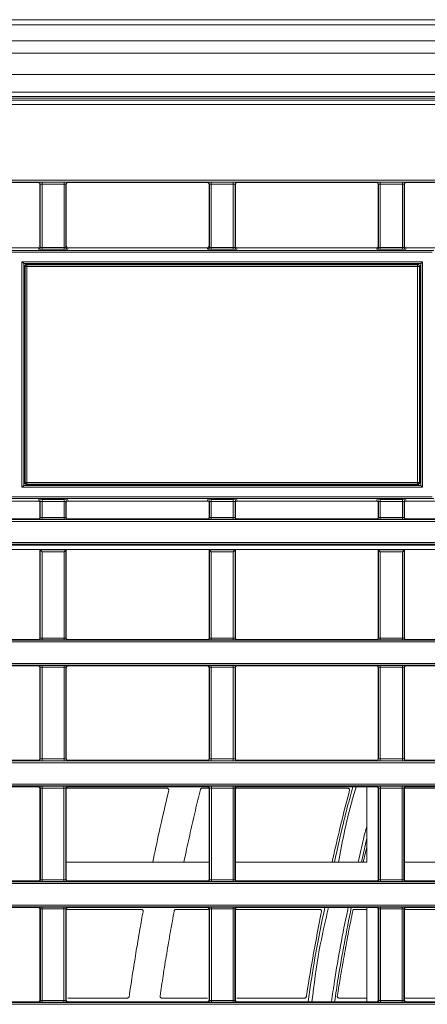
# Model space of a CAD drawing. Header units: millimetres. Extents: x 0 to 1118, y 0 to 864.
# Tile 150 of 256: x 652 to 663, y 114 to 142. Entities that reach past the tile are written whole.
import ezdxf

# ---------------------------------------------------------------- set-up
doc = ezdxf.new("R2010")
doc.units = ezdxf.units.MM

msp = doc.modelspace()

# ---------------------------------------------------------------- linework, layer by layer
at = {"color": 7, "linetype": 'Continuous', "lineweight": 15}
for p, q in [((644.064, 141.748), (767.239, 141.748)), ((767.239, 139.686), (644.064, 139.686)), ((643.337, 139.511), (767.967, 139.511)), ((648.177, 137.101), (652.152, 137.101)), ((652.202, 135.293), (652.202, 137.051)), ((652.952, 137.051), (652.952, 135.293)), ((653.002, 137.101), (656.977, 137.101)), ((657.027, 135.293), (657.027, 137.051)), ((657.777, 137.051), (657.777, 135.293)), ((657.827, 137.101), (661.802, 137.101)), ((661.852, 135.293), (661.852, 137.051)), ((662.602, 137.051), (662.602, 135.293)), ((662.652, 137.101), (666.627, 137.101)), ((652.152, 135.243), (651.29, 135.243)), ((656.977, 135.243), (653.002, 135.243)), ((661.802, 135.243), (657.827, 135.243)), ((663.513, 135.243), (662.652, 135.243)), ((651.737, 134.795), (651.688, 134.845)), ((651.738, 134.795), (663.066, 134.795)), ((651.738, 128.467), (651.738, 134.795)), ((663.066, 134.795), (663.116, 134.845)), ((663.066, 134.795), (663.066, 128.467)), ((651.688, 128.417), (651.737, 128.467)), ((663.066, 128.467), (651.738, 128.467)), ((663.116, 128.417), (663.066, 128.467)), ((651.29, 128.019), (652.152, 128.019)), ((652.202, 127.559), (652.202, 127.969)), ((652.952, 127.969), (652.952, 127.559)), ((653.002, 128.019), (656.977, 128.019)), ((657.027, 127.559), (657.027, 127.969)), ((657.777, 127.969), (657.777, 127.559)), ((657.827, 128.019), (661.802, 128.019)), ((661.852, 127.559), (661.852, 127.969)), ((662.602, 127.969), (662.602, 127.559)), ((662.652, 128.019), (663.513, 128.019)), ((652.152, 127.509), (648.177, 127.509)), ((656.977, 127.509), (653.002, 127.509)), ((661.802, 127.509), (657.827, 127.509)), ((666.627, 127.509), (662.652, 127.509)), ((707.652, 126.762), (639.577, 126.762)), ((708.026, 126.64), (639.438, 126.64)), ((652.202, 126.634), (648.127, 126.634)), ((652.211, 126.625), (652.202, 126.634)), ((652.202, 124.121), (652.202, 126.634)), ((652.211, 126.625), (652.261, 126.575)), ((652.942, 126.625), (652.892, 126.575)), ((652.952, 126.634), (652.942, 126.625)), ((657.027, 126.634), (652.952, 126.634)), ((652.952, 126.634), (652.952, 124.121)), ((657.036, 126.625), (657.027, 126.634)), ((657.027, 124.121), (657.027, 126.634)), ((657.036, 126.625), (657.086, 126.575)), ((657.767, 126.625), (657.717, 126.575)), ((657.777, 126.634), (657.767, 126.625)), ((661.852, 126.634), (657.777, 126.634)), ((657.777, 126.634), (657.777, 124.121)), ((661.861, 126.625), (661.852, 126.634)), ((661.852, 124.121), (661.852, 126.634)), ((661.861, 126.625), (661.911, 126.575)), ((662.592, 126.625), (662.542, 126.575)), ((662.602, 126.634), (662.592, 126.625)), ((666.677, 126.634), (662.602, 126.634)), ((662.602, 126.634), (662.602, 124.121)), ((646.032, 124.053), (706.802, 124.053)), ((652.152, 124.071), (648.177, 124.071)), ((656.977, 124.071), (653.002, 124.071)), ((661.802, 124.071), (657.827, 124.071)), ((666.627, 124.071), (662.652, 124.071)), ((706.802, 123.339), (646.032, 123.339)), ((648.177, 123.321), (652.152, 123.321)), ((653.002, 123.321), (656.977, 123.321)), ((657.827, 123.321), (661.802, 123.321)), ((662.652, 123.321), (666.627, 123.321)), ((652.202, 120.676), (652.202, 123.271)), ((652.952, 123.271), (652.952, 120.676)), ((657.027, 120.676), (657.027, 123.271)), ((657.777, 123.271), (657.777, 120.676)), ((661.852, 120.676), (661.852, 123.271)), ((662.602, 123.271), (662.602, 120.676)), ((652.152, 120.626), (648.177, 120.626)), ((656.977, 120.626), (653.002, 120.626)), ((661.802, 120.626), (657.827, 120.626)), ((666.627, 120.626), (662.652, 120.626)), ((648.177, 119.869), (652.152, 119.869)), ((652.202, 117.237), (652.202, 119.819)), ((652.952, 119.819), (652.952, 117.237)), ((653.002, 119.869), (656.977, 119.869)), ((657.037, 119.829), (656.827, 119.829)), ((657.027, 117.237), (657.027, 119.819)), ((657.777, 119.819), (657.777, 117.237)), ((657.827, 119.869), (661.802, 119.869)), ((661.527, 117.717), (661.527, 119.869)), ((661.852, 117.237), (661.852, 119.819)), ((662.602, 119.819), (662.602, 117.237)), ((662.652, 119.869), (666.627, 119.869)), ((661.373, 117.717), (661.527, 118.407)), ((652.952, 117.717), (657.027, 117.717)), ((657.777, 117.717), (661.527, 117.717)), ((662.602, 117.717), (666.677, 117.717)), ((652.152, 117.187), (648.177, 117.187)), ((656.977, 117.187), (653.002, 117.187)), ((661.802, 117.187), (657.827, 117.187)), ((666.627, 117.187), (662.652, 117.187)), ((648.177, 116.424), (652.152, 116.424)), ((652.202, 113.792), (652.202, 116.374)), ((652.952, 116.374), (652.952, 113.792)), ((653.002, 116.424), (656.977, 116.424)), ((657.027, 116.375), (656.082, 116.375)), ((657.027, 113.792), (657.027, 116.374)), ((657.777, 116.374), (657.777, 113.792)), ((657.827, 116.424), (661.802, 116.424)), ((661.527, 116.375), (661.175, 116.375)), ((661.527, 113.742), (661.527, 116.424)), ((661.852, 113.792), (661.852, 116.374)), ((662.602, 116.374), (662.602, 113.792)), ((662.652, 116.424), (666.627, 116.424)), ((652.152, 113.742), (648.177, 113.742)), ((652.993, 113.846), (654.697, 113.846)), ((656.977, 113.742), (653.002, 113.742)), ((657.818, 113.846), (659.754, 113.846)), ((661.802, 113.742), (657.827, 113.742)), ((666.627, 113.742), (662.652, 113.742))]:
    msp.add_line(p, q, dxfattribs=at)
at = {"color": 9, "linetype": 'Continuous', "lineweight": 0}
for p, q in [((767.239, 141.602), (644.064, 141.602)), ((644.064, 141.145), (767.239, 141.145)), ((767.239, 140.791), (644.064, 140.791)), ((644.064, 140.186), (767.239, 140.186)), ((767.239, 139.561), (644.064, 139.561)), ((768.097, 139.327), (643.206, 139.327)), ((643.361, 139.452), (767.942, 139.452)), ((645.312, 137.169), (765.992, 137.169)), ((765.942, 137.119), (645.362, 137.119)), ((652.152, 137.101), (652.161, 137.11)), ((652.211, 137.06), (652.202, 137.051)), ((652.211, 135.255), (652.211, 137.06)), ((652.261, 137.111), (652.892, 137.111)), ((652.261, 137.061), (652.261, 137.111)), ((652.892, 137.061), (652.261, 137.061)), ((652.261, 137.061), (652.261, 135.252)), ((652.892, 137.061), (652.892, 137.111)), ((652.892, 135.252), (652.892, 137.061)), ((652.942, 137.06), (652.942, 135.255)), ((652.952, 137.051), (652.942, 137.06)), ((652.992, 137.11), (653.002, 137.101)), ((656.977, 137.101), (656.986, 137.11)), ((657.036, 137.06), (657.027, 137.051)), ((657.036, 135.255), (657.036, 137.06)), ((657.086, 137.111), (657.717, 137.111)), ((657.086, 137.061), (657.086, 137.111)), ((657.717, 137.061), (657.086, 137.061)), ((657.086, 137.061), (657.086, 135.252)), ((657.717, 137.061), (657.717, 137.111)), ((657.717, 135.252), (657.717, 137.061)), ((657.767, 137.06), (657.767, 135.255)), ((657.777, 137.051), (657.767, 137.06)), ((657.817, 137.11), (657.827, 137.101)), ((661.802, 137.101), (661.811, 137.11)), ((661.861, 137.06), (661.852, 137.051)), ((661.861, 135.255), (661.861, 137.06)), ((661.911, 137.111), (662.542, 137.111)), ((661.911, 137.061), (661.911, 137.111)), ((662.542, 137.061), (661.911, 137.061)), ((661.911, 137.061), (661.911, 135.252)), ((662.542, 137.061), (662.542, 137.111)), ((662.542, 135.252), (662.542, 137.061)), ((662.592, 137.06), (662.592, 135.255)), ((662.602, 137.051), (662.592, 137.06)), ((662.642, 137.11), (662.652, 137.101)), ((651.363, 135.17), (663.441, 135.17)), ((663.391, 135.12), (651.413, 135.12)), ((652.161, 135.205), (652.152, 135.243)), ((652.202, 135.293), (652.211, 135.255)), ((652.261, 135.202), (652.261, 135.252)), ((652.261, 135.252), (652.892, 135.252)), ((652.892, 135.202), (652.261, 135.202)), ((652.892, 135.202), (652.892, 135.252)), ((652.942, 135.255), (652.952, 135.293)), ((653.002, 135.243), (652.992, 135.205)), ((656.986, 135.205), (656.977, 135.243)), ((657.027, 135.293), (657.036, 135.255)), ((657.086, 135.202), (657.086, 135.252)), ((657.086, 135.252), (657.717, 135.252)), ((657.717, 135.202), (657.086, 135.202)), ((657.717, 135.202), (657.717, 135.252)), ((657.767, 135.255), (657.777, 135.293)), ((657.827, 135.243), (657.817, 135.205)), ((661.811, 135.205), (661.802, 135.243)), ((661.852, 135.293), (661.861, 135.255)), ((661.911, 135.202), (661.911, 135.252)), ((661.911, 135.252), (662.542, 135.252)), ((662.542, 135.202), (661.911, 135.202)), ((662.542, 135.202), (662.542, 135.252)), ((662.592, 135.255), (662.602, 135.293)), ((662.652, 135.243), (662.642, 135.205)), ((651.688, 134.845), (663.116, 134.845)), ((651.688, 128.417), (651.688, 134.845)), ((651.787, 134.795), (651.814, 134.769)), ((662.99, 134.769), (663.016, 134.795)), ((663.116, 134.845), (663.116, 128.417)), ((651.764, 134.719), (651.738, 134.745)), ((651.775, 134.708), (651.764, 134.719)), ((651.764, 128.543), (651.764, 134.719)), ((651.775, 128.554), (651.775, 134.708)), ((651.825, 134.708), (651.775, 134.708)), ((651.814, 134.769), (651.825, 134.758)), ((651.814, 134.769), (662.99, 134.769)), ((651.825, 134.758), (662.978, 134.758)), ((651.825, 134.758), (651.825, 134.708)), ((662.978, 134.708), (651.825, 134.708)), ((651.825, 134.708), (651.825, 128.554)), ((662.978, 134.758), (662.99, 134.769)), ((662.978, 134.758), (662.978, 134.708)), ((663.028, 134.708), (662.978, 134.708)), ((662.978, 128.554), (662.978, 134.708)), ((663.04, 134.719), (663.028, 134.708)), ((663.028, 134.708), (663.028, 128.554)), ((663.066, 134.745), (663.04, 134.719)), ((663.04, 134.719), (663.04, 128.543)), ((663.116, 128.417), (651.688, 128.417)), ((651.738, 128.517), (651.764, 128.543)), ((651.764, 128.543), (651.775, 128.554)), ((651.825, 128.554), (651.775, 128.554)), ((651.814, 128.493), (651.787, 128.467)), ((651.825, 128.504), (651.814, 128.493)), ((662.99, 128.493), (651.814, 128.493)), ((651.825, 128.554), (662.978, 128.554)), ((651.825, 128.554), (651.825, 128.504)), ((662.978, 128.504), (651.825, 128.504)), ((662.978, 128.554), (662.978, 128.504)), ((663.028, 128.554), (662.978, 128.554)), ((662.99, 128.493), (662.978, 128.504)), ((663.016, 128.467), (662.99, 128.493)), ((663.028, 128.554), (663.04, 128.543)), ((663.04, 128.543), (663.066, 128.517)), ((663.441, 128.092), (651.363, 128.092)), ((651.413, 128.142), (663.391, 128.142)), ((652.152, 128.019), (652.161, 128.057)), ((652.261, 128.06), (652.892, 128.06)), ((652.261, 128.01), (652.261, 128.06)), ((652.892, 128.01), (652.892, 128.06)), ((652.992, 128.057), (653.002, 128.019)), ((656.977, 128.019), (656.986, 128.057)), ((657.086, 128.06), (657.717, 128.06)), ((657.086, 128.01), (657.086, 128.06)), ((657.717, 128.01), (657.717, 128.06)), ((657.817, 128.057), (657.827, 128.019)), ((661.802, 128.019), (661.811, 128.057)), ((661.911, 128.06), (662.542, 128.06)), ((661.911, 128.01), (661.911, 128.06)), ((662.542, 128.01), (662.542, 128.06)), ((662.642, 128.057), (662.652, 128.019)), ((652.211, 128.007), (652.202, 127.969)), ((652.211, 127.55), (652.211, 128.007)), ((652.892, 128.01), (652.261, 128.01)), ((652.261, 128.01), (652.261, 127.549)), ((652.892, 127.549), (652.892, 128.01)), ((652.942, 128.007), (652.942, 127.55)), ((652.952, 127.969), (652.942, 128.007)), ((657.036, 128.007), (657.027, 127.969)), ((657.036, 127.55), (657.036, 128.007)), ((657.717, 128.01), (657.086, 128.01)), ((657.086, 128.01), (657.086, 127.549)), ((657.717, 127.549), (657.717, 128.01)), ((657.767, 128.007), (657.767, 127.55)), ((657.777, 127.969), (657.767, 128.007)), ((661.861, 128.007), (661.852, 127.969)), ((661.861, 127.55), (661.861, 128.007)), ((662.542, 128.01), (661.911, 128.01)), ((661.911, 128.01), (661.911, 127.549)), ((662.542, 127.549), (662.542, 128.01)), ((662.592, 128.007), (662.592, 127.55)), ((662.602, 127.969), (662.592, 128.007)), ((639.809, 127.491), (752.082, 127.491)), ((652.161, 127.5), (652.152, 127.509)), ((652.202, 127.559), (652.211, 127.55)), ((652.261, 127.499), (652.261, 127.549)), ((652.261, 127.549), (652.892, 127.549)), ((652.892, 127.499), (652.261, 127.499)), ((652.892, 127.499), (652.892, 127.549)), ((652.942, 127.55), (652.952, 127.559)), ((653.002, 127.509), (652.992, 127.5)), ((656.986, 127.5), (656.977, 127.509)), ((657.027, 127.559), (657.036, 127.55)), ((657.086, 127.499), (657.086, 127.549)), ((657.086, 127.549), (657.717, 127.549)), ((657.717, 127.499), (657.086, 127.499)), ((657.717, 127.499), (657.717, 127.549)), ((657.767, 127.55), (657.777, 127.559)), ((657.827, 127.509), (657.817, 127.5)), ((661.811, 127.5), (661.802, 127.509)), ((661.852, 127.559), (661.861, 127.55)), ((661.911, 127.499), (661.911, 127.549)), ((661.911, 127.549), (662.542, 127.549)), ((662.542, 127.499), (661.911, 127.499)), ((662.542, 127.499), (662.542, 127.549)), ((662.592, 127.55), (662.602, 127.559)), ((662.652, 127.509), (662.642, 127.5)), ((752.132, 127.441), (639.759, 127.441)), ((638.011, 126.841), (743.948, 126.841)), ((743.898, 126.791), (638.011, 126.791)), ((652.211, 126.625), (652.942, 126.625)), ((652.211, 124.111), (652.211, 126.625)), ((652.261, 126.575), (652.261, 124.111)), ((652.892, 126.575), (652.261, 126.575)), ((652.892, 124.111), (652.892, 126.575)), ((652.942, 126.625), (652.942, 124.111)), ((657.036, 126.625), (657.767, 126.625)), ((657.036, 124.111), (657.036, 126.625)), ((657.086, 126.575), (657.086, 124.111)), ((657.717, 126.575), (657.086, 126.575)), ((657.717, 124.111), (657.717, 126.575)), ((657.767, 126.625), (657.767, 124.111)), ((661.861, 126.625), (662.592, 126.625)), ((661.861, 124.111), (661.861, 126.625)), ((662.542, 126.575), (661.911, 126.575)), ((661.911, 126.575), (661.911, 124.111)), ((662.542, 124.111), (662.542, 126.575)), ((662.592, 126.625), (662.592, 124.111)), ((652.202, 124.121), (652.211, 124.111)), ((652.942, 124.111), (652.952, 124.121)), ((657.027, 124.121), (657.036, 124.111)), ((657.767, 124.111), (657.777, 124.121)), ((661.852, 124.121), (661.861, 124.111)), ((662.592, 124.111), (662.602, 124.121)), ((706.738, 124.003), (645.989, 124.003)), ((652.161, 124.061), (652.152, 124.071)), ((652.261, 124.111), (652.892, 124.111)), ((652.261, 124.111), (652.261, 124.061)), ((652.892, 124.061), (652.261, 124.061)), ((652.892, 124.111), (652.892, 124.061)), ((653.002, 124.071), (652.992, 124.061)), ((656.986, 124.061), (656.977, 124.071)), ((657.086, 124.111), (657.717, 124.111)), ((657.086, 124.111), (657.086, 124.061)), ((657.717, 124.061), (657.086, 124.061)), ((657.717, 124.111), (657.717, 124.061)), ((657.827, 124.071), (657.817, 124.061)), ((661.811, 124.061), (661.802, 124.071)), ((661.911, 124.111), (661.911, 124.061)), ((661.911, 124.111), (662.542, 124.111)), ((662.542, 124.061), (661.911, 124.061)), ((662.542, 124.111), (662.542, 124.061)), ((662.652, 124.071), (662.642, 124.061)), ((645.989, 123.389), (706.738, 123.389)), ((652.152, 123.321), (652.161, 123.33)), ((652.211, 123.28), (652.202, 123.271)), ((652.211, 120.666), (652.211, 123.28)), ((652.261, 123.331), (652.892, 123.331)), ((652.261, 123.331), (652.261, 123.281)), ((652.892, 123.281), (652.261, 123.281)), ((652.261, 123.281), (652.261, 120.666)), ((652.892, 123.331), (652.892, 123.281)), ((652.892, 120.666), (652.892, 123.281)), ((652.942, 123.28), (652.942, 120.666)), ((652.952, 123.271), (652.942, 123.28)), ((652.992, 123.33), (653.002, 123.321)), ((656.977, 123.321), (656.986, 123.33)), ((657.036, 123.28), (657.027, 123.271)), ((657.036, 120.666), (657.036, 123.28)), ((657.086, 123.331), (657.717, 123.331)), ((657.086, 123.331), (657.086, 123.281)), ((657.717, 123.281), (657.086, 123.281)), ((657.086, 123.281), (657.086, 120.666)), ((657.717, 123.331), (657.717, 123.281)), ((657.717, 120.666), (657.717, 123.281)), ((657.767, 123.28), (657.767, 120.666)), ((657.777, 123.271), (657.767, 123.28)), ((657.817, 123.33), (657.827, 123.321)), ((661.802, 123.321), (661.811, 123.33)), ((661.861, 123.28), (661.852, 123.271)), ((661.861, 120.666), (661.861, 123.28)), ((661.911, 123.331), (662.542, 123.331)), ((661.911, 123.331), (661.911, 123.281)), ((662.542, 123.281), (661.911, 123.281)), ((661.911, 123.281), (661.911, 120.666)), ((662.542, 123.331), (662.542, 123.281)), ((662.542, 120.666), (662.542, 123.281)), ((662.592, 123.28), (662.592, 120.666)), ((662.602, 123.271), (662.592, 123.28)), ((662.642, 123.33), (662.652, 123.321)), ((709.902, 120.558), (639.759, 120.558)), ((639.809, 120.608), (709.902, 120.608)), ((652.161, 120.616), (652.152, 120.626)), ((652.202, 120.676), (652.211, 120.666)), ((652.261, 120.666), (652.892, 120.666)), ((652.261, 120.666), (652.261, 120.616)), ((652.892, 120.616), (652.261, 120.616)), ((652.892, 120.666), (652.892, 120.616)), ((652.942, 120.666), (652.952, 120.676)), ((653.002, 120.626), (652.992, 120.616)), ((656.986, 120.616), (656.977, 120.626)), ((657.027, 120.676), (657.036, 120.666)), ((657.086, 120.666), (657.086, 120.616)), ((657.086, 120.666), (657.717, 120.666)), ((657.717, 120.616), (657.086, 120.616)), ((657.717, 120.666), (657.717, 120.616)), ((657.767, 120.666), (657.777, 120.676)), ((657.827, 120.626), (657.817, 120.616)), ((661.811, 120.616), (661.802, 120.626)), ((661.852, 120.676), (661.861, 120.666)), ((661.911, 120.666), (662.542, 120.666)), ((661.911, 120.666), (661.911, 120.616)), ((662.542, 120.616), (661.911, 120.616)), ((662.542, 120.666), (662.542, 120.616)), ((662.592, 120.666), (662.602, 120.676)), ((662.652, 120.626), (662.642, 120.616)), ((639.759, 119.944), (709.902, 119.944)), ((709.902, 119.894), (639.809, 119.894)), ((652.152, 119.869), (652.168, 119.885)), ((652.218, 119.835), (652.202, 119.819)), ((652.218, 117.221), (652.218, 119.835)), ((652.268, 119.886), (652.886, 119.886)), ((652.268, 119.886), (652.268, 119.836)), ((652.886, 119.836), (652.268, 119.836)), ((652.268, 119.836), (652.268, 117.221)), ((652.886, 119.886), (652.886, 119.836)), ((652.886, 117.221), (652.886, 119.836)), ((652.936, 119.835), (652.936, 117.221)), ((652.952, 119.819), (652.936, 119.835)), ((652.986, 119.885), (653.002, 119.869)), ((656.977, 119.869), (656.993, 119.885)), ((657.043, 119.835), (657.027, 119.819)), ((657.043, 117.221), (657.043, 119.835)), ((657.093, 119.886), (657.711, 119.886)), ((657.093, 119.886), (657.093, 119.836)), ((657.711, 119.836), (657.093, 119.836)), ((657.093, 119.836), (657.093, 117.221)), ((657.711, 119.886), (657.711, 119.836)), ((657.711, 117.221), (657.711, 119.836)), ((657.761, 119.835), (657.761, 117.221)), ((657.777, 119.819), (657.761, 119.835)), ((657.811, 119.885), (657.827, 119.869)), ((661.802, 119.869), (661.818, 119.885)), ((661.868, 119.835), (661.852, 119.819)), ((661.868, 117.221), (661.868, 119.835)), ((661.918, 119.886), (662.536, 119.886)), ((661.918, 119.886), (661.918, 119.836)), ((662.536, 119.836), (661.918, 119.836)), ((661.918, 119.836), (661.918, 117.221)), ((662.536, 119.886), (662.536, 119.836)), ((662.536, 117.221), (662.536, 119.836)), ((662.586, 119.835), (662.586, 117.221)), ((662.602, 119.819), (662.586, 119.835)), ((662.636, 119.885), (662.652, 119.869)), ((706.738, 117.113), (639.759, 117.113)), ((639.809, 117.163), (706.802, 117.163)), ((652.168, 117.171), (652.152, 117.187)), ((652.202, 117.237), (652.218, 117.221)), ((652.268, 117.221), (652.886, 117.221)), ((652.268, 117.221), (652.268, 117.171)), ((652.886, 117.171), (652.268, 117.171)), ((652.886, 117.221), (652.886, 117.171)), ((652.936, 117.221), (652.952, 117.237)), ((653.002, 117.187), (652.986, 117.171)), ((656.993, 117.171), (656.977, 117.187)), ((657.027, 117.237), (657.043, 117.221)), ((657.093, 117.221), (657.093, 117.171)), ((657.093, 117.221), (657.711, 117.221)), ((657.711, 117.171), (657.093, 117.171)), ((657.711, 117.221), (657.711, 117.171)), ((657.761, 117.221), (657.777, 117.237)), ((657.827, 117.187), (657.811, 117.171)), ((661.818, 117.171), (661.802, 117.187)), ((661.852, 117.237), (661.868, 117.221)), ((661.918, 117.221), (662.536, 117.221)), ((661.918, 117.221), (661.918, 117.171)), ((662.536, 117.171), (661.918, 117.171)), ((662.536, 117.221), (662.536, 117.171)), ((662.586, 117.221), (662.602, 117.237)), ((662.652, 117.187), (662.636, 117.171)), ((639.759, 116.499), (706.738, 116.499)), ((706.802, 116.449), (639.809, 116.449)), ((652.152, 116.424), (652.168, 116.44)), ((652.218, 116.39), (652.202, 116.374)), ((652.218, 113.776), (652.218, 116.39)), ((652.268, 116.441), (652.886, 116.441)), ((652.268, 116.441), (652.268, 116.391)), ((652.886, 116.391), (652.268, 116.391)), ((652.268, 116.391), (652.268, 113.776)), ((652.886, 116.441), (652.886, 116.391)), ((652.886, 113.776), (652.886, 116.391)), ((652.936, 116.39), (652.936, 113.776)), ((652.952, 116.374), (652.936, 116.39)), ((652.986, 116.44), (653.002, 116.424)), ((656.977, 116.424), (656.993, 116.44)), ((657.043, 116.39), (657.027, 116.374)), ((657.043, 113.776), (657.043, 116.39)), ((657.093, 116.441), (657.711, 116.441)), ((657.093, 116.441), (657.093, 116.391)), ((657.711, 116.391), (657.093, 116.391)), ((657.093, 116.391), (657.093, 113.776)), ((657.711, 116.441), (657.711, 116.391)), ((657.711, 113.776), (657.711, 116.391)), ((657.761, 116.39), (657.761, 113.776)), ((657.777, 116.374), (657.761, 116.39)), ((657.811, 116.44), (657.827, 116.424)), ((661.802, 116.424), (661.818, 116.44)), ((661.868, 116.39), (661.852, 116.374)), ((661.868, 113.776), (661.868, 116.39)), ((661.918, 116.441), (662.536, 116.441)), ((661.918, 116.441), (661.918, 116.391)), ((662.536, 116.391), (661.918, 116.391)), ((661.918, 116.391), (661.918, 113.776)), ((662.536, 116.441), (662.536, 116.391)), ((662.536, 113.776), (662.536, 116.391)), ((662.586, 116.39), (662.586, 113.776)), ((662.602, 116.374), (662.586, 116.39)), ((662.636, 116.44), (662.652, 116.424)), ((652.168, 113.726), (652.152, 113.742)), ((652.202, 113.792), (652.218, 113.776)), ((652.268, 113.776), (652.886, 113.776)), ((652.268, 113.776), (652.268, 113.726)), ((652.886, 113.776), (652.886, 113.726)), ((652.936, 113.776), (652.952, 113.792)), ((653.002, 113.742), (652.986, 113.726)), ((656.993, 113.726), (656.977, 113.742)), ((657.027, 113.792), (657.043, 113.776)), ((657.093, 113.776), (657.711, 113.776)), ((657.093, 113.776), (657.093, 113.726)), ((657.711, 113.776), (657.711, 113.726)), ((657.761, 113.776), (657.777, 113.792)), ((657.827, 113.742), (657.811, 113.726)), ((661.818, 113.726), (661.802, 113.742)), ((661.852, 113.792), (661.868, 113.776)), ((661.918, 113.776), (662.536, 113.776)), ((661.918, 113.776), (661.918, 113.726)), ((662.536, 113.776), (662.536, 113.726)), ((662.586, 113.776), (662.602, 113.792)), ((662.652, 113.742), (662.636, 113.726)), ((706.738, 113.668), (639.759, 113.668)), ((639.809, 113.718), (706.802, 113.718)), ((652.886, 113.726), (652.268, 113.726)), ((657.711, 113.726), (657.093, 113.726)), ((662.536, 113.726), (661.918, 113.726))]:
    msp.add_line(p, q, dxfattribs=at)
for centre, start, end in [((652.161, 137.06), 0.0051, 89.9949), ((652.992, 137.06), 90.0051, 179.9949), ((656.986, 137.06), 0.0051, 89.9949), ((657.817, 137.06), 90.0051, 179.9949), ((661.811, 137.06), 0.0051, 89.9949), ((662.642, 137.06), 90.0051, 179.9949), ((652.161, 135.255), 270.0041, 359.9632), ((652.992, 135.255), 180.0368, 269.9959), ((656.986, 135.255), 270.0041, 359.9632), ((657.817, 135.255), 180.0368, 269.9959), ((661.811, 135.255), 270.0041, 359.9632), ((662.642, 135.255), 180.0368, 269.9959), ((651.825, 134.708), 90.0817, 179.9183), ((662.978, 134.708), 0.0817, 89.9183), ((651.825, 128.554), 180.0817, 269.9183), ((662.978, 128.554), 270.0817, 359.9183), ((652.161, 128.007), 0.0368, 89.9959), ((652.992, 128.007), 90.0041, 179.9632), ((656.986, 128.007), 0.0368, 89.9959), ((657.817, 128.007), 90.0041, 179.9632), ((661.811, 128.007), 0.0368, 89.9959), ((662.642, 128.007), 90.0041, 179.9632), ((652.161, 127.55), 270.0051, 359.9949), ((652.992, 127.55), 180.0051, 269.9949), ((656.986, 127.55), 270.0051, 359.9949), ((657.817, 127.55), 180.0051, 269.9949), ((661.811, 127.55), 270.0051, 359.9949), ((662.642, 127.55), 180.0051, 269.9949), ((652.161, 124.111), 270.0051, 359.9949), ((652.992, 124.111), 180.0051, 269.9949), ((656.986, 124.111), 270.0051, 359.9949), ((657.817, 124.111), 180.0051, 269.9949), ((661.811, 124.111), 270.0051, 359.9949), ((662.642, 124.111), 180.0051, 269.9949), ((652.161, 123.28), 0.0051, 89.9949), ((652.992, 123.28), 90.0051, 179.9949), ((656.986, 123.28), 0.0051, 89.9949), ((657.817, 123.28), 90.0051, 179.9949), ((661.811, 123.28), 0.0051, 89.9949), ((662.642, 123.28), 90.0051, 179.9949), ((652.161, 120.666), 270.0051, 359.9949), ((652.992, 120.666), 180.0051, 269.9949), ((656.986, 120.666), 270.0051, 359.9949), ((657.817, 120.666), 180.0051, 269.9949), ((661.811, 120.666), 270.0051, 359.9949), ((662.642, 120.666), 180.0051, 269.9949), ((652.168, 119.835), 0.0051, 89.9949), ((652.986, 119.835), 90.0051, 179.9949), ((656.993, 119.835), 0.0051, 89.9949), ((657.811, 119.835), 90.0051, 179.9949), ((661.818, 119.835), 0.0051, 89.9949), ((662.636, 119.835), 90.0051, 179.9949), ((652.168, 117.221), 270.0051, 359.9949), ((652.986, 117.221), 180.0051, 269.9949), ((656.993, 117.221), 270.0051, 359.9949), ((657.811, 117.221), 180.0051, 269.9949), ((661.818, 117.221), 270.0051, 359.9949), ((662.636, 117.221), 180.0051, 269.9949), ((652.168, 116.39), 0.0051, 89.9949), ((652.986, 116.39), 90.0051, 179.9949), ((656.993, 116.39), 0.0051, 89.9949), ((657.811, 116.39), 90.0051, 179.9949), ((661.818, 116.39), 0.0051, 89.9949), ((662.636, 116.39), 90.0051, 179.9949), ((652.168, 113.776), 270.0051, 359.9949), ((652.986, 113.776), 180.0051, 269.9949), ((656.993, 113.776), 270.0051, 359.9949), ((657.811, 113.776), 180.0051, 269.9949), ((661.818, 113.776), 270.0051, 359.9949), ((662.636, 113.776), 180.0051, 269.9949)]:
    msp.add_arc(centre, 0.05, start, end, dxfattribs=at)
at = {"color": 7, "linetype": 'Continuous', "lineweight": 15}
for centre, major_axis, ratio, start_param, end_param in [((652.152, 137.051), (-0.0354, -0.0354), 0.999924, 2.356233, 3.926953), ((653.002, 137.051), (0.0354, -0.0354), 0.999924, 2.356233, 3.926953), ((656.977, 137.051), (-0.0354, -0.0354), 0.999924, 2.356233, 3.926953), ((657.827, 137.051), (0.0354, -0.0354), 0.999924, 2.356233, 3.926953), ((661.802, 137.051), (-0.0354, -0.0354), 0.999924, 2.356233, 3.926953), ((662.652, 137.051), (0.0354, -0.0354), 0.999924, 2.356233, 3.926953), ((652.152, 135.293), (0.0121, -0.0485), 0.999353, 6.038448, 7.60894), ((653.002, 135.293), (0.0121, 0.0485), 0.999353, 1.815838, 3.386329), ((656.977, 135.293), (0.0121, -0.0485), 0.999353, 6.038448, 7.60894), ((657.827, 135.293), (0.0121, 0.0485), 0.999353, 1.815838, 3.386329), ((661.802, 135.293), (0.0121, -0.0485), 0.999353, 6.038448, 7.60894), ((662.652, 135.293), (0.0121, 0.0485), 0.999353, 1.815838, 3.386329), ((652.152, 127.969), (-0.0121, -0.0485), 0.999353, 1.815838, 3.386329), ((653.002, 127.969), (-0.0121, 0.0485), 0.999353, 6.038448, 7.60894), ((656.977, 127.969), (-0.0121, -0.0485), 0.999353, 1.815838, 3.386329), ((657.827, 127.969), (-0.0121, 0.0485), 0.999353, 6.038448, 7.60894), ((661.802, 127.969), (-0.0121, -0.0485), 0.999353, 1.815838, 3.386329), ((662.652, 127.969), (-0.0121, 0.0485), 0.999353, 6.038448, 7.60894), ((652.152, 127.559), (0.0354, -0.0354), 0.999924, 5.497825, 7.068545), ((653.002, 127.559), (0.0354, 0.0354), 0.999924, 2.356233, 3.926953), ((656.977, 127.559), (0.0354, -0.0354), 0.999924, 5.497825, 7.068545), ((657.827, 127.559), (0.0354, 0.0354), 0.999924, 2.356233, 3.926953), ((661.802, 127.559), (0.0354, -0.0354), 0.999924, 5.497825, 7.068545), ((662.652, 127.559), (0.0354, 0.0354), 0.999924, 2.356233, 3.926953), ((652.152, 124.121), (0.0354, -0.0354), 0.999924, 5.497825, 7.068545), ((653.002, 124.121), (0.0354, 0.0354), 0.999924, 2.356233, 3.926953), ((656.977, 124.121), (0.0354, -0.0354), 0.999924, 5.497825, 7.068545), ((657.827, 124.121), (0.0354, 0.0354), 0.999924, 2.356233, 3.926953), ((661.802, 124.121), (0.0354, -0.0354), 0.999924, 5.497825, 7.068545), ((662.652, 124.121), (0.0354, 0.0354), 0.999924, 2.356233, 3.926953), ((652.152, 123.271), (-0.0354, -0.0354), 0.999924, 2.356233, 3.926953), ((653.002, 123.271), (-0.0354, 0.0354), 0.999924, 5.497825, 7.068545), ((656.977, 123.271), (-0.0354, -0.0354), 0.999924, 2.356233, 3.926953), ((657.827, 123.271), (-0.0354, 0.0354), 0.999924, 5.497825, 7.068545), ((661.802, 123.271), (-0.0354, -0.0354), 0.999924, 2.356233, 3.926953), ((662.652, 123.271), (-0.0354, 0.0354), 0.999924, 5.497825, 7.068545), ((652.152, 120.676), (0.0354, -0.0354), 0.999924, 5.497825, 7.068545), ((653.002, 120.676), (0.0354, 0.0354), 0.999924, 2.356233, 3.926953), ((656.977, 120.676), (0.0354, -0.0354), 0.999924, 5.497825, 7.068545), ((657.827, 120.676), (0.0354, 0.0354), 0.999924, 2.356233, 3.926953), ((661.802, 120.676), (0.0354, -0.0354), 0.999924, 5.497825, 7.068545), ((662.652, 120.676), (0.0354, 0.0354), 0.999924, 2.356233, 3.926953), ((652.152, 119.819), (-0.0354, -0.0354), 0.999924, 2.356233, 3.926953), ((653.002, 119.819), (-0.0354, 0.0354), 0.999924, 5.497825, 7.068545), ((656.977, 119.819), (-0.0354, -0.0354), 0.999924, 2.356233, 3.926953), ((657.827, 119.819), (-0.0354, 0.0354), 0.999924, 5.497825, 7.068545), ((661.802, 119.819), (-0.0354, -0.0354), 0.999924, 2.356233, 3.926953), ((662.652, 119.819), (-0.0354, 0.0354), 0.999924, 5.497825, 7.068545), ((652.152, 117.237), (0.0354, -0.0354), 0.999924, 5.497825, 7.068545), ((653.002, 117.237), (0.0354, 0.0354), 0.999924, 2.356233, 3.926953), ((656.977, 117.237), (0.0354, -0.0354), 0.999924, 5.497825, 7.068545), ((657.827, 117.237), (0.0354, 0.0354), 0.999924, 2.356233, 3.926953), ((661.802, 117.237), (0.0354, -0.0354), 0.999924, 5.497825, 7.068545), ((662.652, 117.237), (0.0354, 0.0354), 0.999924, 2.356233, 3.926953), ((652.152, 116.374), (-0.0354, -0.0354), 0.999924, 2.356233, 3.926953), ((653.002, 116.374), (-0.0354, 0.0354), 0.999924, 5.497825, 7.068545), ((656.977, 116.374), (-0.0354, -0.0354), 0.999924, 2.356233, 3.926953), ((657.827, 116.374), (-0.0354, 0.0354), 0.999924, 5.497825, 7.068545), ((661.802, 116.374), (-0.0354, -0.0354), 0.999924, 2.356233, 3.926953), ((662.652, 116.374), (-0.0354, 0.0354), 0.999924, 5.497825, 7.068545), ((652.152, 113.792), (0.0354, -0.0354), 0.999924, 5.497825, 7.068545), ((653.002, 113.792), (0.0354, 0.0354), 0.999924, 2.356233, 3.926953), ((656.977, 113.792), (0.0354, -0.0354), 0.999924, 5.497825, 7.068545), ((657.827, 113.792), (0.0354, 0.0354), 0.999924, 2.356233, 3.926953), ((661.802, 113.792), (0.0354, -0.0354), 0.999924, 5.497825, 7.068545), ((662.652, 113.792), (0.0354, 0.0354), 0.999924, 2.356233, 3.926953)]:
    msp.add_ellipse(centre, major_axis=major_axis, ratio=ratio, start_param=start_param, end_param=end_param, dxfattribs=at)
at = {"color": 9, "linetype": 'Continuous', "lineweight": 0}
for centre, major_axis, ratio, start_param, end_param in [((652.261, 137.11), (0.1, 0), 0.008727, 1.570796, 3.132866), ((652.261, 137.06), (0.05, 0), 0.017454, 1.570796, 3.132866), ((652.892, 137.11), (0.1, 0), 0.008727, 0.008727, 1.570796), ((652.892, 137.06), (0.05, 0), 0.017454, 0.008727, 1.570796), ((657.086, 137.11), (0.1, 0), 0.008727, 1.570796, 3.132866), ((657.086, 137.06), (0.05, 0), 0.017454, 1.570796, 3.132866), ((657.717, 137.11), (0.1, 0), 0.008727, 0.008727, 1.570796), ((657.717, 137.06), (0.05, 0), 0.017454, 0.008727, 1.570796), ((661.911, 137.11), (0.1, 0), 0.008727, 1.570796, 3.132866), ((661.911, 137.06), (0.05, 0), 0.017454, 1.570796, 3.132866), ((662.542, 137.11), (0.1, 0), 0.008727, 0.008727, 1.570796), ((662.542, 137.06), (0.05, 0), 0.017454, 0.008727, 1.570796), ((652.261, 135.205), (0.1, 0), 0.034921, 3.150319, 4.712389), ((652.261, 135.255), (0.05, 0), 0.069842, 3.150319, 4.712389), ((652.892, 135.255), (0.05, 0), 0.069842, 4.712389, 6.274459), ((652.892, 135.205), (0.1, 0), 0.034921, 4.712389, 6.274459), ((657.086, 135.205), (0.1, 0), 0.034921, 3.150319, 4.712389), ((657.086, 135.255), (0.05, 0), 0.069842, 3.150319, 4.712389), ((657.717, 135.255), (0.05, 0), 0.069842, 4.712389, 6.274459), ((657.717, 135.205), (0.1, 0), 0.034921, 4.712389, 6.274459), ((661.911, 135.205), (0.1, 0), 0.034921, 3.150319, 4.712389), ((661.911, 135.255), (0.05, 0), 0.069842, 3.150319, 4.712389), ((662.542, 135.255), (0.05, 0), 0.069842, 4.712389, 6.274459), ((662.542, 135.205), (0.1, 0), 0.034921, 4.712389, 6.274459), ((651.814, 134.719), (0.0354, -0.0354), 0.998783, 2.356803, 3.926382), ((662.99, 134.719), (-0.0354, -0.0354), 0.998783, 2.356803, 3.926382), ((651.814, 128.543), (0.0354, 0.0354), 0.998783, 2.356803, 3.926382), ((662.99, 128.543), (-0.0354, 0.0354), 0.998783, 2.356803, 3.926382), ((652.261, 128.057), (0.1, 0), 0.034921, 1.570796, 3.132866), ((652.892, 128.057), (0.1, 0), 0.034921, 0.008727, 1.570796), ((657.086, 128.057), (0.1, 0), 0.034921, 1.570796, 3.132866), ((657.717, 128.057), (0.1, 0), 0.034921, 0.008727, 1.570796), ((661.911, 128.057), (0.1, 0), 0.034921, 1.570796, 3.132866), ((662.542, 128.057), (0.1, 0), 0.034921, 0.008727, 1.570796), ((652.261, 128.007), (0.05, 0), 0.069842, 1.570796, 3.132866), ((652.892, 128.007), (0.05, 0), 0.069842, 0.008727, 1.570796), ((657.086, 128.007), (0.05, 0), 0.069842, 1.570796, 3.132866), ((657.717, 128.007), (0.05, 0), 0.069842, 0.008727, 1.570796), ((661.911, 128.007), (0.05, 0), 0.069842, 1.570796, 3.132866), ((662.542, 128.007), (0.05, 0), 0.069842, 0.008727, 1.570796), ((652.261, 127.5), (0.1, 0), 0.008727, 3.150319, 4.712389), ((652.261, 127.55), (0.05, 0), 0.017454, 3.150319, 4.712389), ((652.892, 127.55), (0.05, 0), 0.017454, 4.712389, 6.274459), ((652.892, 127.5), (0.1, 0), 0.008727, 4.712389, 6.274459), ((657.086, 127.5), (0.1, 0), 0.008727, 3.150319, 4.712389), ((657.086, 127.55), (0.05, 0), 0.017454, 3.150319, 4.712389), ((657.717, 127.55), (0.05, 0), 0.017454, 4.712389, 6.274459), ((657.717, 127.5), (0.1, 0), 0.008727, 4.712389, 6.274459), ((661.911, 127.5), (0.1, 0), 0.008727, 3.150319, 4.712389), ((661.911, 127.55), (0.05, 0), 0.017454, 3.150319, 4.712389), ((662.542, 127.55), (0.05, 0), 0.017454, 4.712389, 6.274459), ((662.542, 127.5), (0.1, 0), 0.008727, 4.712389, 6.274459), ((652.261, 124.061), (0.1, 0), 0.008727, 3.150319, 4.712389), ((652.261, 124.111), (0.05, 0), 0.017454, 3.150319, 4.712389), ((652.892, 124.111), (0.05, 0), 0.017454, 4.712389, 6.274459), ((652.892, 124.061), (0.1, 0), 0.008727, 4.712389, 6.274459), ((657.086, 124.061), (0.1, 0), 0.008727, 3.150319, 4.712389), ((657.086, 124.111), (0.05, 0), 0.017454, 3.150319, 4.712389), ((657.717, 124.111), (0.05, 0), 0.017454, 4.712389, 6.274459), ((657.717, 124.061), (0.1, 0), 0.008727, 4.712389, 6.274459), ((661.911, 124.061), (0.1, 0), 0.008727, 3.150319, 4.712389), ((661.911, 124.111), (0.05, 0), 0.017454, 3.150319, 4.712389), ((662.542, 124.111), (0.05, 0), 0.017454, 4.712389, 6.274459), ((662.542, 124.061), (0.1, 0), 0.008727, 4.712389, 6.274459), ((652.261, 123.33), (0.1, 0), 0.008727, 1.570796, 3.132866), ((652.261, 123.28), (0.05, 0), 0.017454, 1.570796, 3.132866), ((652.892, 123.33), (0.1, 0), 0.008727, 0.008727, 1.570796), ((652.892, 123.28), (0.05, 0), 0.017454, 0.008727, 1.570796), ((657.086, 123.33), (0.1, 0), 0.008727, 1.570796, 3.132866), ((657.086, 123.28), (0.05, 0), 0.017454, 1.570796, 3.132866), ((657.717, 123.33), (0.1, 0), 0.008727, 0.008727, 1.570796), ((657.717, 123.28), (0.05, 0), 0.017454, 0.008727, 1.570796), ((661.911, 123.33), (0.1, 0), 0.008727, 1.570796, 3.132866), ((661.911, 123.28), (0.05, 0), 0.017454, 1.570796, 3.132866), ((662.542, 123.33), (0.1, 0), 0.008727, 0.008727, 1.570796), ((662.542, 123.28), (0.05, 0), 0.017454, 0.008727, 1.570796), ((652.261, 120.616), (0.1, 0), 0.008727, 3.150319, 4.712389), ((652.261, 120.666), (0.05, 0), 0.017454, 3.150319, 4.712389), ((652.892, 120.666), (0.05, 0), 0.017454, 4.712389, 6.274459), ((652.892, 120.616), (0.1, 0), 0.008727, 4.712389, 6.274459), ((657.086, 120.616), (0.1, 0), 0.008727, 3.150319, 4.712389), ((657.086, 120.666), (0.05, 0), 0.017454, 3.150319, 4.712389), ((657.717, 120.666), (0.05, 0), 0.017454, 4.712389, 6.274459), ((657.717, 120.616), (0.1, 0), 0.008727, 4.712389, 6.274459), ((661.911, 120.616), (0.1, 0), 0.008727, 3.150319, 4.712389), ((661.911, 120.666), (0.05, 0), 0.017454, 3.150319, 4.712389), ((662.542, 120.666), (0.05, 0), 0.017454, 4.712389, 6.274459), ((662.542, 120.616), (0.1, 0), 0.008727, 4.712389, 6.274459), ((652.268, 119.885), (0.1, 0), 0.008727, 1.570796, 3.132866), ((652.268, 119.835), (0.05, 0), 0.017454, 1.570796, 3.132866), ((652.886, 119.885), (0.1, 0), 0.008727, 0.008727, 1.570796), ((652.886, 119.835), (0.05, 0), 0.017454, 0.008727, 1.570796), ((657.093, 119.885), (0.1, 0), 0.008727, 1.570796, 3.132866), ((657.093, 119.835), (0.05, 0), 0.017454, 1.570796, 3.132866), ((657.711, 119.885), (0.1, 0), 0.008727, 0.008727, 1.570796), ((657.711, 119.835), (0.05, 0), 0.017454, 0.008727, 1.570796), ((661.918, 119.885), (0.1, 0), 0.008727, 1.570796, 3.132866), ((661.918, 119.835), (0.05, 0), 0.017454, 1.570796, 3.132866), ((662.536, 119.885), (0.1, 0), 0.008727, 0.008727, 1.570796), ((662.536, 119.835), (0.05, 0), 0.017454, 0.008727, 1.570796), ((652.268, 117.171), (0.1, 0), 0.008727, 3.150319, 4.712389), ((652.268, 117.221), (0.05, 0), 0.017454, 3.150319, 4.712389), ((652.886, 117.221), (0.05, 0), 0.017454, 4.712389, 6.274459), ((652.886, 117.171), (0.1, 0), 0.008727, 4.712389, 6.274459), ((657.093, 117.171), (0.1, 0), 0.008727, 3.150319, 4.712389), ((657.093, 117.221), (0.05, 0), 0.017454, 3.150319, 4.712389), ((657.711, 117.221), (0.05, 0), 0.017454, 4.712389, 6.274459), ((657.711, 117.171), (0.1, 0), 0.008727, 4.712389, 6.274459), ((661.918, 117.171), (0.1, 0), 0.008727, 3.150319, 4.712389), ((661.918, 117.221), (0.05, 0), 0.017454, 3.150319, 4.712389), ((662.536, 117.221), (0.05, 0), 0.017454, 4.712389, 6.274459), ((662.536, 117.171), (0.1, 0), 0.008727, 4.712389, 6.274459), ((652.268, 116.44), (0.1, 0), 0.008727, 1.570796, 3.132866), ((652.268, 116.39), (0.05, 0), 0.017454, 1.570796, 3.132866), ((652.886, 116.44), (0.1, 0), 0.008727, 0.008727, 1.570796), ((652.886, 116.39), (0.05, 0), 0.017454, 0.008727, 1.570796), ((657.093, 116.44), (0.1, 0), 0.008727, 1.570796, 3.132866), ((657.093, 116.39), (0.05, 0), 0.017454, 1.570796, 3.132866), ((657.711, 116.44), (0.1, 0), 0.008727, 0.008727, 1.570796), ((657.711, 116.39), (0.05, 0), 0.017454, 0.008727, 1.570796), ((661.918, 116.44), (0.1, 0), 0.008727, 1.570796, 3.132866), ((661.918, 116.39), (0.05, 0), 0.017454, 1.570796, 3.132866), ((662.536, 116.44), (0.1, 0), 0.008727, 0.008727, 1.570796), ((662.536, 116.39), (0.05, 0), 0.017454, 0.008727, 1.570796), ((652.268, 113.726), (0.1, 0), 0.008727, 3.150319, 4.712389), ((652.268, 113.776), (0.05, 0), 0.017454, 3.150319, 4.712389), ((652.886, 113.776), (0.05, 0), 0.017454, 4.712389, 6.274459), ((652.886, 113.726), (0.1, 0), 0.008727, 4.712389, 6.274459), ((657.093, 113.726), (0.1, 0), 0.008727, 3.150319, 4.712389), ((657.093, 113.776), (0.05, 0), 0.017454, 3.150319, 4.712389), ((657.711, 113.776), (0.05, 0), 0.017454, 4.712389, 6.274459), ((657.711, 113.726), (0.1, 0), 0.008727, 4.712389, 6.274459), ((661.918, 113.726), (0.1, 0), 0.008727, 3.150319, 4.712389), ((661.918, 113.776), (0.05, 0), 0.017454, 3.150319, 4.712389), ((662.536, 113.776), (0.05, 0), 0.017454, 4.712389, 6.274459), ((662.536, 113.726), (0.1, 0), 0.008727, 4.712389, 6.274459)]:
    msp.add_ellipse(centre, major_axis=major_axis, ratio=ratio, start_param=start_param, end_param=end_param, dxfattribs=at)
at = {"color": 7, "linetype": 'Continuous', "lineweight": 15}
for points, knots in [([(655.828, 119.829), (655.147, 119.829), (654.188, 119.829), (653.222, 119.829), (652.942, 119.829)], [0, 0, 0, 0, 0.710624, 1, 1, 1, 1]), ([(655.877, 119.768), (655.874, 119.755), (655.778, 119.36), (655.619, 118.678), (655.479, 118.005), (655.42, 117.717)], [0, 0, 0, 0, 0.018313, 0.580034, 1, 1, 1, 1]), ([(655.828, 119.829), (655.834, 119.828), (655.846, 119.827), (655.861, 119.818), (655.872, 119.804), (655.878, 119.788), (655.878, 119.775), (655.877, 119.769), (655.877, 119.768)], [0, 0, 0, 0, 0.199877, 0.399857, 0.596347, 0.784648, 0.96483, 1, 1, 1, 1]), ([(656.778, 119.791), (656.73, 119.594), (656.631, 119.187), (656.49, 118.568), (656.381, 118.074), (656.322, 117.79), (656.307, 117.717)], [0, 0, 0, 0, 0.286084, 0.590818, 0.895649, 1, 1, 1, 1]), ([(656.778, 119.791), (656.78, 119.796), (656.783, 119.806), (656.795, 119.819), (656.81, 119.827), (656.821, 119.828), (656.827, 119.829)], [0, 0, 0, 0, 0.244172, 0.488203, 0.736066, 1, 1, 1, 1]), ([(660.984, 119.829), (660.963, 119.829), (660.281, 119.829), (659.231, 119.829), (658.181, 119.829), (657.796, 119.829), (657.779, 119.829)], [0, 0, 0, 0, 0.019562, 0.642727, 0.984352, 1, 1, 1, 1]), ([(661.033, 119.767), (661.029, 119.752), (660.925, 119.358), (660.752, 118.676), (660.6, 118.006), (660.535, 117.717)], [0, 0, 0, 0, 0.022306, 0.579342, 1, 1, 1, 1]), ([(661.13, 119.869), (661.076, 119.676), (660.878, 118.964), (660.719, 118.242), (660.604, 117.717)], [0, 0, 0, 0, 0.27204, 1, 1, 1, 1]), ([(661.224, 119.869), (661.174, 119.704), (660.959, 118.998), (660.822, 118.273), (660.717, 117.717)], [0, 0, 0, 0, 0.233922, 1, 1, 1, 1]), ([(660.984, 119.829), (660.99, 119.828), (661.002, 119.827), (661.018, 119.818), (661.03, 119.803), (661.035, 119.787), (661.035, 119.774), (661.033, 119.768), (661.033, 119.767)], [0, 0, 0, 0, 0.204918, 0.409976, 0.609868, 0.797116, 0.971765, 1, 1, 1, 1]), ([(664.316, 119.829), (663.913, 119.829), (663.341, 119.829), (662.763, 119.829), (662.592, 119.829)], [0, 0, 0, 0, 0.703306, 1, 1, 1, 1]), ([(661.283, 117.717), (661.329, 117.939), (661.401, 118.284), (661.494, 118.624), (661.527, 118.745)], [0, 0, 0, 0, 0.642881, 1, 1, 1, 1]), ([(661.527, 118.155), (661.509, 118.081), (661.474, 117.936), (661.441, 117.79), (661.425, 117.717)], [0, 0, 0, 0, 0.503114, 1, 1, 1, 1]), ([(655.095, 116.375), (655.039, 116.375), (654.55, 116.375), (653.839, 116.375), (653.177, 116.375), (652.952, 116.375)], [0, 0, 0, 0, 0.078373, 0.687275, 1, 1, 1, 1]), ([(655.144, 116.317), (655.114, 116.152), (655.042, 115.755), (654.91, 114.97), (654.809, 114.325), (654.75, 113.913), (654.746, 113.888)], [0, 0, 0, 0, 0.203786, 0.49253, 0.969756, 1, 1, 1, 1]), ([(655.095, 116.375), (655.101, 116.374), (655.113, 116.373), (655.128, 116.364), (655.139, 116.35), (655.146, 116.334), (655.145, 116.322), (655.144, 116.317)], [0, 0, 0, 0, 0.205796, 0.411721, 0.61349, 0.806631, 1, 1, 1, 1]), ([(656.032, 116.334), (655.996, 116.137), (655.922, 115.731), (655.816, 115.113), (655.717, 114.499), (655.657, 114.096), (655.628, 113.903)], [0, 0, 0, 0, 0.2430963, 0.5032332, 0.7634504, 1, 1, 1, 1]), ([(656.032, 116.334), (656.034, 116.339), (656.037, 116.35), (656.048, 116.363), (656.062, 116.372), (656.074, 116.375), (656.081, 116.375), (656.082, 116.375)], [0, 0, 0, 0, 0.234337, 0.468537, 0.706449, 0.951059, 1, 1, 1, 1]), ([(660.186, 116.375), (660.165, 116.375), (659.699, 116.375), (658.901, 116.375), (658.113, 116.375), (657.777, 116.375)], [0, 0, 0, 0, 0.025897, 0.583871, 1, 1, 1, 1]), ([(660.235, 116.316), (660.233, 116.302), (660.153, 115.905), (660.006, 115.124), (659.872, 114.327), (659.807, 113.915), (659.803, 113.887)], [0, 0, 0, 0, 0.017513, 0.491974, 0.966422, 1, 1, 1, 1]), ([(660.328, 116.424), (660.22, 115.897), (660.037, 115.007), (659.906, 114.109), (659.852, 113.742)], [0, 0, 0, 0, 0.592483, 1, 1, 1, 1]), ([(660.435, 116.424), (660.34, 116.023), (660.132, 115.138), (660.021, 114.236), (659.96, 113.742)], [0, 0, 0, 0, 0.453512, 1, 1, 1, 1]), ([(660.186, 116.375), (660.192, 116.374), (660.204, 116.373), (660.22, 116.364), (660.231, 116.35), (660.237, 116.333), (660.236, 116.321), (660.235, 116.316)], [0, 0, 0, 0, 0.211277, 0.42274, 0.627868, 0.819641, 1, 1, 1, 1]), ([(660.52, 113.742), (660.548, 113.936), (660.676, 114.812), (660.837, 115.707), (660.992, 116.402), (660.997, 116.424)], [0, 0, 0, 0, 0.215572, 0.975027, 1, 1, 1, 1]), ([(660.609, 113.742), (660.641, 113.965), (660.772, 114.863), (660.95, 115.754), (661.084, 116.424)], [0, 0, 0, 0, 0.247309, 1, 1, 1, 1]), ([(661.126, 116.335), (661.086, 116.138), (661.005, 115.732), (660.89, 115.113), (660.782, 114.5), (660.717, 114.096), (660.685, 113.904)], [0, 0, 0, 0, 0.243366, 0.503504, 0.763737, 1, 1, 1, 1]), ([(661.126, 116.335), (661.127, 116.34), (661.13, 116.35), (661.141, 116.363), (661.155, 116.372), (661.167, 116.375), (661.174, 116.375), (661.175, 116.375)], [0, 0, 0, 0, 0.231632, 0.46305, 0.700244, 0.948423, 1, 1, 1, 1]), ([(665.014, 116.375), (664.363, 116.375), (663.564, 116.375), (662.753, 116.375), (662.602, 116.375)], [0, 0, 0, 0, 0.814016, 1, 1, 1, 1]), ([(654.746, 113.888), (654.745, 113.883), (654.743, 113.872), (654.732, 113.859), (654.719, 113.85), (654.706, 113.846), (654.699, 113.846), (654.697, 113.846)], [0, 0, 0, 0, 0.2250522, 0.4500085, 0.6779667, 0.9146177, 1, 1, 1, 1]), ([(655.677, 113.846), (655.672, 113.846), (655.66, 113.847), (655.645, 113.857), (655.634, 113.87), (655.627, 113.886), (655.628, 113.898), (655.628, 113.903)], [0, 0, 0, 0, 0.203219, 0.406425, 0.609365, 0.808451, 1, 1, 1, 1]), ([(655.677, 113.846), (655.753, 113.846), (656.19, 113.846), (656.625, 113.846), (656.986, 113.846)], [0, 0, 0, 0, 0.172177, 1, 1, 1, 1]), ([(659.803, 113.887), (659.801, 113.882), (659.799, 113.872), (659.789, 113.859), (659.776, 113.85), (659.763, 113.846), (659.756, 113.846), (659.754, 113.846)], [0, 0, 0, 0, 0.221074, 0.441987, 0.667656, 0.906586, 1, 1, 1, 1]), ([(660.735, 113.846), (660.729, 113.846), (660.717, 113.848), (660.702, 113.857), (660.69, 113.871), (660.684, 113.887), (660.685, 113.899), (660.685, 113.904)], [0, 0, 0, 0, 0.206653, 0.413306, 0.618975, 0.817658, 1, 1, 1, 1]), ([(660.735, 113.846), (660.83, 113.846), (661.096, 113.846), (661.358, 113.846), (661.527, 113.846)], [0, 0, 0, 0, 0.359771, 1, 1, 1, 1]), ([(662.602, 113.846), (662.922, 113.846), (663.668, 113.846), (664.402, 113.846), (664.821, 113.846)], [0, 0, 0, 0, 0.430334, 1, 1, 1, 1])]:
    msp.add_open_spline(points, degree=3, knots=knots, dxfattribs=at)

doc.saveas('drawing.dxf')
